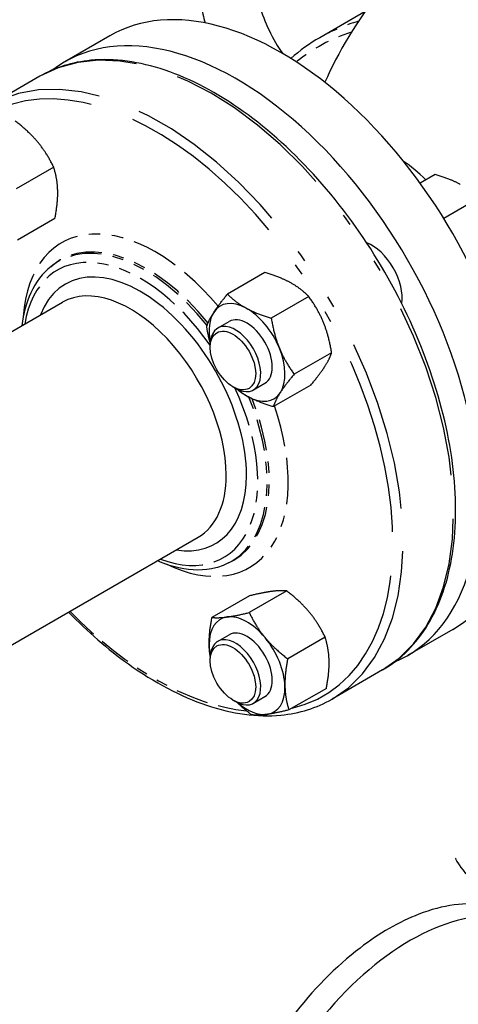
# Model space of a CAD drawing. Header units: inches. Extents: x 3 to 360, y 8 to 227.
# Tile 52 of 98: x 75 to 79, y 137 to 146. Entities that reach past the tile are written whole.
import ezdxf

# ---------------------------------------------------------------- set-up
doc = ezdxf.new("R2010")
doc.units = ezdxf.units.IN
doc.header["$LTSCALE"] = 10.666667
doc.header["$MEASUREMENT"] = 0
doc.linetypes.add('DOUBLE_DASH_DOUBLE_DOT', pattern=[0.74, 0.24, -0.06, 0.24, -0.06, 0.01, -0.06, 0.01, -0.06])
doc.layers.get('0').update_dxf_attribs({"lineweight": 25})
doc.layers.add('PHANTOM', color=7, linetype='DOUBLE_DASH_DOUBLE_DOT', lineweight=25)

msp = doc.modelspace()

# ---------------------------------------------------------------- linework, layer by layer
for p, q in [((78.1749, 145.8119), (77.7771, 145.5822)), ((75.9417, 145.5993), (75.5458, 145.3707)), ((75.3266, 145.2441), (74.9763, 145.0419)), ((75.4494, 144.4482), (75.1219, 144.2591)), ((78.786, 144.3852), (78.6552, 144.3097)), ((79.1686, 144.1764), (78.8626, 143.9998)), ((75.4599, 144.0004), (75.1324, 143.8113)), ((75.4263, 143.5803), (75.4409, 143.592)), ((77.298, 143.5261), (76.9705, 143.337)), ((74.5815, 142.7211), (75.5257, 143.2662)), ((77.6805, 143.3173), (77.3531, 143.1282)), ((76.8838, 143.0399), (76.985, 143.0984)), ((76.8191, 142.8714), (76.8191, 142.8969)), ((77.8809, 142.8251), (77.5534, 142.636)), ((77.1963, 142.4987), (77.2975, 142.5571)), ((77.0179, 142.5269), (77.04, 142.5141)), ((77.6987, 142.5417), (77.3712, 142.3526)), ((66.0032, 135.026), (76.7132, 141.2094)), ((76.9355, 140.9662), (76.9529, 140.9731)), ((77.1618, 140.6962), (76.8343, 140.5071)), ((77.4878, 140.7393), (77.1604, 140.5502)), ((78.9417, 140.4031), (78.5458, 140.1745)), ((76.8838, 140.2975), (76.985, 140.3559)), ((77.8244, 140.3346), (77.4969, 140.1455)), ((76.8191, 140.1289), (76.8191, 140.1545)), ((78.3266, 140.048), (77.8846, 139.7928)), ((77.8349, 139.8867), (77.5074, 139.6977)), ((77.1963, 139.7563), (77.2975, 139.8147)), ((77.0179, 139.7845), (77.04, 139.7717))]:
    msp.add_line(p, q)
for centre, major_axis, start_param, end_param in [((77.4417, 143.0012), (1.5, -2.5981), 0, 3.141593), ((77.0458, 142.7726), (1.5, -2.5981), 6.210798, 9.497165), ((78.4176, 143.5646), (-0.61, 1.0566), 5.158573, 5.392374), ((78.2333, 143.4582), (0.1875, -0.3248), 0.615604, 2.525989), ((76.2078, 142.2888), (-0.6563, 1.1367), 3.926991, 6.723161), ((76.1195, 142.2378), (-0.5937, 1.0284), 3.926991, 6.283185), ((77.1412, 142.8277), (-0.2344, 0.4059), 5.525168, 6.572365), ((77.1412, 142.8277), (-0.2344, 0.4059), 0.28918, 1.033841), ((77.1412, 142.8277), (-0.2344, 0.4059), 4.47797, 5.525168), ((77.04, 142.7693), (0.1562, -0.2706), 5.497787, 10.210176), ((77.1412, 142.8277), (-0.1563, 0.2706), 3.141593, 6.283185), ((77.1412, 142.8277), (0.2344, -0.4059), 0.28918, 1.336377), ((77.1412, 142.8277), (0.2344, -0.4059), 5.249344, 5.525168), ((77.1412, 142.8277), (0.2344, -0.4059), 5.525168, 6.572365), ((76.2078, 142.2888), (0.6562, -1.1367), 5.843209, 7.068583), ((76.1195, 142.2378), (0.5937, -1.0284), 0, 0.785398), ((77.1412, 140.0853), (-0.2344, 0.4059), 6.048766, 7.095964), ((77.1412, 140.0853), (-0.2344, 0.4059), 5.001569, 6.048766), ((77.1412, 140.0853), (-0.1562, 0.2706), 3.141593, 6.283185), ((77.04, 140.0269), (0.1562, -0.2706), 5.497787, 10.210176), ((77.1412, 140.0853), (-0.2344, 0.4059), 3.954371, 5.001569), ((77.1412, 140.0853), (0.2344, -0.4059), 3.954371, 4.175434), ((77.1412, 140.0853), (0.2344, -0.4059), 6.048766, 7.095964), ((77.1412, 140.0853), (0.2344, -0.4059), 5.249344, 6.048766), ((78.5687, 135.8421), (1.125, 1.9486), 0, 3.141593), ((78.5687, 135.8421), (1.125, 1.9486), 0, 3.141593)]:
    msp.add_ellipse(centre, major_axis=major_axis, ratio=0.57735, start_param=start_param, end_param=end_param)
for centre, major_axis in [((77.0179, 142.7565), (-0.1406, 0.2436)), ((77.0179, 140.0141), (0.1406, -0.2436))]:
    msp.add_ellipse(centre, major_axis=major_axis, ratio=0.57735)
for points, knots in [([(78.5498, 146.2582), (78.4692, 146.1765), (78.3942, 146.0927), (78.0979, 145.7312), (77.9349, 145.4484), (77.8218, 145.1916)], [2.5139825, 2.5139825, 2.5139825, 2.5139825, 2.570591, 2.570591, 2.7563706, 2.7563706, 2.7563706, 2.7563706]), ([(76.7128, 146.1191), (76.7128, 146.011), (76.7275, 145.8996), (76.7606, 145.7625), (76.7675, 145.737), (76.7749, 145.7115)], [6.2831853, 6.2831853, 6.2831853, 6.2831853, 6.5973446, 6.5973446, 6.6691551, 6.6691551, 6.6691551, 6.6691551]), ([(77.214, 146.0782), (77.2164, 146.0353), (77.2225, 145.9886), (77.2468, 145.8726), (77.2685, 145.8014), (77.3267, 145.6569), (77.3635, 145.5837), (77.4203, 145.491), (77.4353, 145.4679), (77.4509, 145.4454)], [6.3492455, 6.3492455, 6.3492455, 6.3492455, 6.5508223, 6.5508223, 6.8282153, 6.8282153, 7.1130383, 7.1130383, 7.2099119, 7.2099119, 7.2099119, 7.2099119]), ([(78.3266, 140.048), (78.4866, 140.1404), (78.6215, 140.2758), (78.8298, 140.6198), (78.9018, 140.83), (78.9753, 141.3062), (78.9753, 141.5733), (78.9025, 142.1347), (78.8295, 142.4289), (78.6185, 143.0142), (78.4806, 143.3052), (78.154, 143.8552), (77.9653, 144.1141), (77.5556, 144.5741), (77.3346, 144.7751), (76.8817, 145.0988), (76.6498, 145.2214), (76.1982, 145.3737), (75.9782, 145.4037), (75.6126, 145.3689), (75.4609, 145.3217), (75.3266, 145.2441)], [1.570796, 1.570796, 1.570796, 1.570796, 1.87813, 1.87813, 2.193897, 2.193897, 2.516768, 2.516768, 2.840197, 2.840197, 3.16303, 3.16303, 3.485636, 3.485636, 3.808536, 3.808536, 4.132027, 4.132027, 4.454478, 4.454478, 4.712389, 4.712389, 4.712389, 4.712389]), ([(75.4263, 143.5803), (75.3524, 143.5214), (75.2927, 143.4427), (75.2097, 143.2644), (75.1836, 143.1671), (75.171, 143.0614)], [4.7993202, 4.7993202, 4.7993202, 4.7993202, 5.0970695, 5.0970695, 5.3698432, 5.3698432, 5.3698432, 5.3698432]), ([(76.3585, 141.0046), (76.4209, 140.9778), (76.4831, 140.9576), (76.6573, 140.9196), (76.7671, 140.919), (76.8905, 140.9502), (76.9133, 140.9575), (76.9355, 140.9662)], [7.1965274, 7.1965274, 7.1965274, 7.1965274, 7.3705381, 7.3705381, 7.692027, 7.692027, 7.7670504, 7.7670504, 7.7670504, 7.7670504]), ([(75.5791, 140.5546), (75.7468, 140.3817), (75.9231, 140.2285), (76.3295, 139.9381), (76.5614, 139.8156), (77.013, 139.6633), (77.2329, 139.6332), (77.5986, 139.6681), (77.7503, 139.7153), (77.8846, 139.7928)], [6.693688, 6.693688, 6.693688, 6.693688, 6.950129, 6.950129, 7.273619, 7.273619, 7.59607, 7.59607, 7.853982, 7.853982, 7.853982, 7.853982]), ([(77.2497, 134.0066), (76.6492, 134.366), (76.1006, 134.8025), (75.1901, 135.8621), (74.8254, 136.4899), (74.4795, 137.7374), (74.4351, 138.3223), (74.5646, 139.3264), (74.6897, 139.7514), (74.8668, 140.1434)], [0.017902, 0.017902, 0.017902, 0.017902, 0.3249, 0.3249, 0.62664, 0.62664, 0.859732, 0.859732, 1.040564, 1.040564, 1.040564, 1.040564]), ([(79.5257, 137.8891), (79.3405, 138.0032), (79.2033, 138.1154), (79.0253, 138.2946), (78.9852, 138.3599), (78.9671, 138.3953), (78.9655, 138.3998), (78.9655, 138.3998)], [0.0321793, 0.0321793, 0.0321793, 0.0321793, 0.2647819, 0.2647819, 0.4975258, 0.4975258, 0.5818985, 0.5818985, 0.5818985, 0.5818985]), ([(79.519, 137.8929), (79.4349, 137.9422), (79.3413, 137.9752), (79.0593, 138.0191), (78.8548, 137.9911), (78.558, 137.8761), (78.4718, 137.8345), (78.3855, 137.7849)], [-4.147283, -4.147283, -4.147283, -4.147283, -2.969572, -2.969572, -0.851913, -0.851913, 0, 0, 0, 0]), ([(79.519, 137.8929), (79.4349, 137.9422), (79.3413, 137.9752), (79.0593, 138.0191), (78.8548, 137.9911), (78.558, 137.8761), (78.4718, 137.8345), (78.3855, 137.7849)], [-4.147283, -4.147283, -4.147283, -4.147283, -2.969576, -2.969576, -0.851914, -0.851914, 0, 0, 0, 0]), ([(78.3855, 137.7849), (78.2999, 137.7355), (78.2142, 137.6781), (77.9182, 137.452), (77.714, 137.2449), (77.3582, 136.7798), (77.2053, 136.5239), (76.9627, 135.9885), (76.8751, 135.7085), (76.7877, 135.1948), (76.7821, 134.9592), (76.8456, 134.5392), (76.9163, 134.3564), (77.0869, 134.127), (77.1666, 134.0552), (77.2572, 134.0023)], [-32.97731, -32.97731, -32.97731, -32.97731, -32.130762, -32.130762, -30.014553, -30.014553, -27.96705, -27.96705, -25.860951, -25.860951, -23.902752, -23.902752, -21.898851, -21.898851, -20.627923, -20.627923, -20.627923, -20.627923])]:
    msp.add_open_spline(points, degree=3, knots=knots)
msp.add_open_spline([(77.7771, 145.5822), (77.6876, 145.5306), (77.6034, 145.4699), (77.525, 145.4008)], degree=3)
for points, weights in [([(75.3107, 144.6676), (75.2326, 144.7616), (75.1128, 144.8529)], [1, 1.0930923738, 1.10906450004]), ([(75.4494, 144.4482), (75.3888, 144.5737), (75.3107, 144.6676)], [1.10906450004, 1.0930923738, 1]), ([(75.4843, 144.2414), (75.4818, 144.3453), (75.4494, 144.4482)], [1, 1.0930923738, 1.10906450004]), ([(79.0069, 144.2979), (78.9181, 144.3464), (78.786, 144.3852)], [1, 1.0930923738, 1.10906450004]), ([(75.4599, 144.0004), (75.4867, 144.1375), (75.4843, 144.2414)], [1.10906450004, 1.0930923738, 1]), ([(77.5189, 143.4388), (77.4301, 143.4873), (77.298, 143.5261)], [1, 1.0930923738, 1.10906450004]), ([(77.6805, 143.3173), (77.6076, 143.3904), (77.5189, 143.4388)], [1.10906450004, 1.0930923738, 1]), ([(76.8497, 143.1782), (76.892, 143.244), (76.9705, 143.337)], [1, 1.0930923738, 1.10906450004]), ([(76.9705, 143.337), (77.0434, 143.264), (77.1322, 143.2155)], [1.10906450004, 1.0930923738, 1]), ([(77.8103, 143.0883), (77.7638, 143.2025), (77.6805, 143.3173)], [1, 1.0930923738, 1.10906450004]), ([(76.7882, 143.0536), (76.8075, 143.1125), (76.8497, 143.1782)], [1.10906450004, 1.0930923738, 1]), ([(77.1322, 143.2155), (77.2209, 143.1671), (77.3531, 143.1282)], [1, 1.0930923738, 1.10906450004]), ([(77.3531, 143.1282), (77.3771, 142.9793), (77.4236, 142.865)], [1.10906450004, 1.0930923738, 1]), ([(77.8809, 142.8251), (77.8568, 142.9741), (77.8103, 143.0883)], [1.10906450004, 1.0930923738, 1]), ([(76.8193, 142.9078), (76.801, 142.9746), (76.7882, 143.0536)], [1.07004868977, 1.10054009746, 1.10906450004]), ([(77.4236, 142.865), (77.4701, 142.7508), (77.5534, 142.636)], [1, 1.0930923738, 1.10906450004]), ([(77.8194, 142.7005), (77.8617, 142.7662), (77.8809, 142.8251)], [1, 1.0930923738, 1.10906450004]), ([(77.6987, 142.5417), (77.7771, 142.6347), (77.8194, 142.7005)], [1.10906450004, 1.0930923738, 1]), ([(77.5534, 142.636), (77.475, 142.543), (77.4327, 142.4772)], [1.10906450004, 1.0930923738, 1]), ([(77.1503, 142.4399), (77.0914, 142.4721), (77.0411, 142.5136)], [1, 1.05993760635, 1.08790548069]), ([(77.4327, 142.4772), (77.3904, 142.4114), (77.3712, 142.3526)], [1, 1.0930923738, 1.10906450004]), ([(77.3712, 142.3526), (77.2391, 142.3914), (77.1503, 142.4399)], [1.10906450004, 1.0930923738, 1]), ([(77.3544, 140.7348), (77.2787, 140.7248), (77.1618, 140.6962)], [1, 1.0930923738, 1.10906450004]), ([(77.4878, 140.7393), (77.4301, 140.7448), (77.3544, 140.7348)], [1.10906450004, 1.0930923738, 1]), ([(77.6857, 140.554), (77.6076, 140.6479), (77.4878, 140.7393)], [1, 1.0930923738, 1.10906450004]), ([(76.8099, 140.2661), (76.8075, 140.37), (76.8343, 140.5071)], [1, 1.0930923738, 1.10906450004]), ([(76.8343, 140.5071), (76.892, 140.5016), (76.9677, 140.5116)], [1.10906450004, 1.0930923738, 1]), ([(76.9677, 140.5116), (77.0434, 140.5216), (77.1604, 140.5502)], [1, 1.0930923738, 1.10906450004]), ([(77.1604, 140.5502), (77.2209, 140.4247), (77.299, 140.3308)], [1.10906450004, 1.0930923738, 1]), ([(77.8244, 140.3346), (77.7638, 140.4601), (77.6857, 140.554)], [1.10906450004, 1.0930923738, 1]), ([(77.299, 140.3308), (77.3771, 140.2369), (77.4969, 140.1455)], [1, 1.0930923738, 1.10906450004]), ([(77.8593, 140.1278), (77.8568, 140.2317), (77.8244, 140.3346)], [1, 1.0930923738, 1.10906450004]), ([(76.8193, 140.165), (76.8111, 140.2145), (76.8099, 140.2661)], [1.07099580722, 1.04418451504, 1]), ([(77.4969, 140.1455), (77.4701, 140.0084), (77.4726, 139.9045)], [1.10906450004, 1.0930923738, 1]), ([(77.8349, 139.8867), (77.8617, 140.0238), (77.8593, 140.1278)], [1.10906450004, 1.0930923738, 1]), ([(77.4726, 139.9045), (77.475, 139.8006), (77.5074, 139.6977)], [1, 1.0930923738, 1.10906450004]), ([(77.1813, 139.6546), (77.1083, 139.7102), (77.0526, 139.7649)], [1.10906450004, 1.09927538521, 1.06051751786]), ([(77.3148, 139.659), (77.2391, 139.649), (77.1813, 139.6546)], [1, 1.0930923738, 1.10906450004]), ([(77.5074, 139.6977), (77.3904, 139.669), (77.3148, 139.659)], [1.10906450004, 1.0930923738, 1])]:
    msp.add_rational_spline(points, weights, degree=2)
at = {"layer": 'PHANTOM', "ltscale": 0.597009}
msp.add_ellipse((76.8266, 142.646), major_axis=(-1.5, 2.5981), ratio=0.57735, start_param=3.141593, end_param=6.283185, dxfattribs=at)
at = {"layer": 'PHANTOM', "ltscale": 0.031559}
msp.add_ellipse((80.0271, 141.6851), major_axis=(-2.25, 3.8971), ratio=0.57735, start_param=6.142133, end_param=6.283185, dxfattribs=at)
at = {"layer": 'PHANTOM', "ltscale": 0.047318}
msp.add_ellipse((79.9829, 141.6596), major_axis=(-2.2188, 3.843), ratio=0.57735, start_param=6.15968, end_param=6.373919, dxfattribs=at)
at = {"layer": 'PHANTOM', "ltscale": 0.585727}
msp.add_ellipse((76.3846, 142.3909), major_axis=(1.5, -2.5981), ratio=0.57735, start_param=0, end_param=3.082223, dxfattribs=at)
at = {"layer": 'PHANTOM', "ltscale": 0.603891}
msp.add_ellipse((76.3404, 142.3654), major_axis=(-1.4687, 2.5439), ratio=0.57735, start_param=2.96887, end_param=6.214294, dxfattribs=at)
at = {"layer": 'PHANTOM', "ltscale": 0.162186}
msp.add_ellipse((76.3404, 142.3654), major_axis=(-0.8209, 1.4219), ratio=0.57735, start_param=5.007437, end_param=6.989172, dxfattribs=at)
at = {"layer": 'PHANTOM', "ltscale": 0.106104}
msp.add_ellipse((76.2467, 142.3112), major_axis=(-0.7575, 1.312), ratio=0.57735, start_param=4.964609, end_param=6.370117, dxfattribs=at)
at = {"layer": 'PHANTOM', "ltscale": 0.105578}
msp.add_ellipse((76.2628, 142.3206), major_axis=(-0.7589, 1.3144), ratio=0.57735, start_param=4.974166, end_param=6.370117, dxfattribs=at)
at = {"layer": 'PHANTOM', "ltscale": 0.147494}
for major_axis, start_param, end_param in [((-0.7265, 1.2583), 4.8606, 6.89725), ((0.7265, -1.2583), 5.66912, 7.705771)]:
    msp.add_ellipse((76.2078, 142.2888), major_axis=major_axis, ratio=0.57735, start_param=start_param, end_param=end_param, dxfattribs=at)
at = {"layer": 'PHANTOM', "ltscale": 0.107671}
msp.add_ellipse((76.2467, 142.3112), major_axis=(0.7575, -1.312), ratio=0.57735, start_param=6.196254, end_param=7.622494, dxfattribs=at)
at = {"layer": 'PHANTOM', "ltscale": 0.106588}
msp.add_ellipse((76.2628, 142.3206), major_axis=(0.7589, -1.3144), ratio=0.57735, start_param=6.196254, end_param=7.605557, dxfattribs=at)
at = {"layer": 'PHANTOM', "ltscale": 0.159617}
msp.add_ellipse((76.3404, 142.3654), major_axis=(0.8209, -1.4219), ratio=0.57735, start_param=5.577199, end_param=7.527562, dxfattribs=at)
at = {"layer": 'PHANTOM', "ltscale": 0.111575}
msp.add_ellipse((76.3404, 142.3654), major_axis=(1.4687, -2.5439), ratio=0.57735, start_param=5.128553, end_param=5.890761, dxfattribs=at)

doc.saveas('drawing.dxf')
